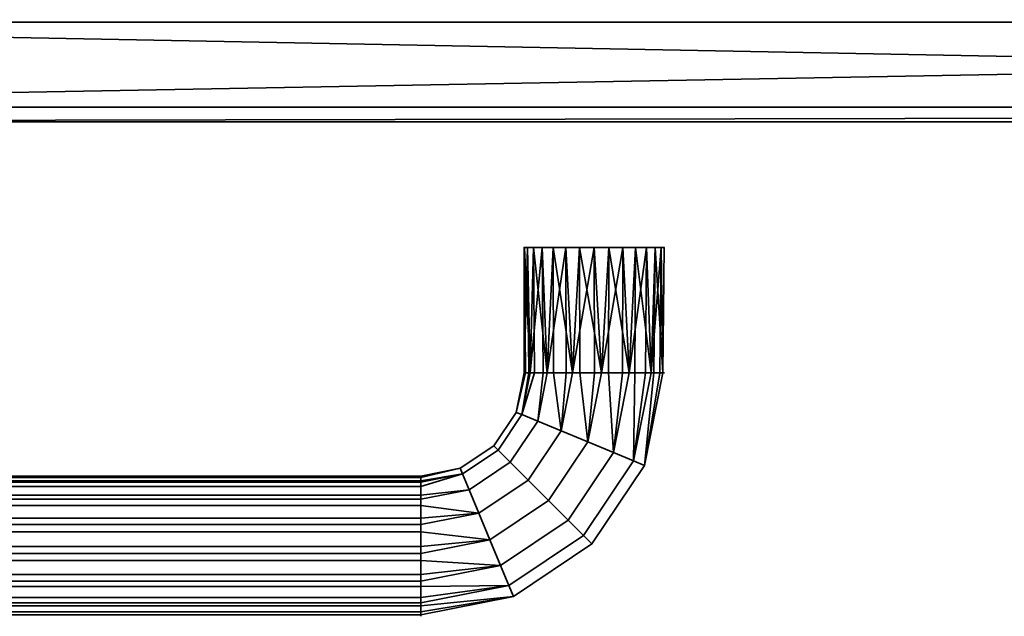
# Model space of a CAD drawing. Header units: millimetres. Extents: x -503 to 6703, y -110 to 249.
# Tile 126 of 256: x -212 to -78, y -110 to -30. Entities that reach past the tile are written whole.
import ezdxf

# ---------------------------------------------------------------- set-up
doc = ezdxf.new("R2010")
doc.units = ezdxf.units.MM
doc.layers.add('151', color=7, linetype='Continuous', true_color=0xffffff)

# ---------------------------------------------------------------- blocks, each defined once
blk = doc.blocks.new('UG_SURFACE_013')
at = {"layer": '151', "color": 35, "linetype": 'Continuous', "lineweight": 35}
for points in [[(309, -30, 2017), (309, -19.41, 2017), (-309, -19.41, 2017), (-309, -24.75, 2017)], [(-309, -24.75, 2017), (-309, -30, 2017), (309, -30, 2017)], [(-309, -30), (-309, -25), (309, -25), (309, -30)], [(-322, -30, 2030), (-322, -43.5, 2030), (322, -43.5, 2030), (322, -42.22, 2030)], [(322, -42.22, 2030), (322, -30, 2030), (-322, -30, 2030)], [(-322, -30, 2030), (322, -30, 2030), (309, -30, 2017), (-309, -30, 2017)], [(-309, -30), (309, -30), (-322, -41.5)], [(309, -30), (322, -30), (322, -41.5), (-322, -41.5)], [(-322, -43.5, 2), (-322, -41.5), (322, -41.5), (322, -42.22, 0.72)], [(322, -42.22, 0.72), (322, -43.5, 2), (-322, -43.5, 2)], [(-322, -43.5, 2), (322, -43.5, 2), (322, -43.5, 143.82)], [(-254, -43.5, 1131), (-243.02, -43.5, 1128.67), (322, -43.5, 2030), (-322, -43.5, 2030)], [(322, -43.5, 143.82), (-238.13, -43.5, 1002.16), (-248.39, -43.5, 997.59), (-322, -43.5, 2)], [(-243.02, -43.5, 1128.67), (-233.94, -43.5, 1122.07), (322, -43.5, 1636.75), (322, -43.5, 1761.75)], [(322, -43.5, 1761.75), (322, -43.5, 2030), (-243.02, -43.5, 1128.67)], [(-238.13, -43.5, 1002.16), (322, -43.5, 143.82), (322, -43.5, 326.75)], [(322, -43.5, 326.75), (322, -43.5, 919.25), (-230.62, -43.5, 1010.5), (-238.13, -43.5, 1002.16)], [(322, -43.5, 1511.75), (-233.94, -43.5, 1042.07), (-228.32, -43.5, 1032.34)], [(322, -43.5, 1511.75), (322, -43.5, 1636.75), (-233.94, -43.5, 1122.07), (-228.32, -43.5, 1112.34)], [(-227.15, -43.5, 1101.18), (-230.62, -43.5, 1090.5), (-233.94, -43.5, 1042.07), (322, -43.5, 1511.75)], [(-227.15, -43.5, 1021.18), (-230.62, -43.5, 1010.5), (322, -43.5, 919.25)], [(322, -43.5, 919.25), (322, -43.5, 1511.75), (-228.32, -43.5, 1032.34), (-227, -43.5, 1024)], [(322, -43.5, 1511.75), (-228.32, -43.5, 1112.34), (-227, -43.5, 1104)], [(-227, -43.5, 1024), (-227.15, -43.5, 1021.18), (322, -43.5, 919.25)], [(-227, -43.5, 1104), (-227.15, -43.5, 1101.18), (322, -43.5, 1511.75)], [(-143.04, -60.5, 1106.94), (-143.5, -60.5, 1104), (-143.5, -77.5, 1104)], [(-143.45, -60.5, 1103.01), (-143.3, -77.5, 1103.04), (-143.5, -77.5, 1104)], [(-143.5, -77.5, 1104), (-143.5, -60.5, 1104), (-143.45, -60.5, 1103.01)], [(-143.5, -77.5, 1104), (-142.88, -77.5, 1106.9), (-143.04, -60.5, 1106.94)], [(-143.45, -60.5, 1103.01), (-143.5, -60.5, 1104), (-143.04, -60.5, 1106.94), (-134, -60.5, 1104)], [(-143.45, -60.5, 1103.01), (-142.23, -60.5, 1099.25), (-142.68, -77.5, 1100.14)], [(-142.68, -77.5, 1100.14), (-143.3, -77.5, 1103.04), (-143.45, -60.5, 1103.01)], [(-139.58, -60.5, 1096.31), (-142.23, -60.5, 1099.25), (-143.45, -60.5, 1103.01), (-134, -60.5, 1104)], [(-141.06, -60.5, 1110.36), (-143.04, -60.5, 1106.94), (-142.68, -77.5, 1107.86)], [(-143.04, -60.5, 1106.94), (-142.88, -77.5, 1106.9), (-142.68, -77.5, 1107.86)], [(-134, -60.5, 1104), (-143.04, -60.5, 1106.94), (-141.06, -60.5, 1110.36), (-137.86, -60.5, 1112.68)], [(-142.23, -60.5, 1099.25), (-142.1, -77.5, 1099.34), (-142.68, -77.5, 1100.14)], [(-142.68, -77.5, 1107.86), (-140.93, -77.5, 1110.27), (-141.06, -60.5, 1110.36)], [(-142.23, -60.5, 1099.25), (-139.58, -60.5, 1096.31), (-140.36, -77.5, 1096.94)], [(-140.36, -77.5, 1096.94), (-142.1, -77.5, 1099.34), (-142.23, -60.5, 1099.25)], [(-137.86, -60.5, 1112.68), (-141.06, -60.5, 1110.36), (-140.36, -77.5, 1111.06)], [(-141.06, -60.5, 1110.36), (-140.93, -77.5, 1110.27), (-140.36, -77.5, 1111.06)], [(-139.58, -60.5, 1096.31), (-139.51, -77.5, 1096.45), (-140.36, -77.5, 1096.94)], [(-140.36, -77.5, 1111.06), (-137.79, -77.5, 1112.54), (-137.86, -60.5, 1112.68)], [(-139.58, -60.5, 1096.31), (-135.98, -60.5, 1094.71), (-136.94, -77.5, 1094.96)], [(-136.94, -77.5, 1094.96), (-139.51, -77.5, 1096.45), (-139.58, -60.5, 1096.31)], [(-132.02, -60.5, 1094.71), (-135.98, -60.5, 1094.71), (-139.58, -60.5, 1096.31), (-134, -60.5, 1104)], [(-134, -60.5, 1113.5), (-137.86, -60.5, 1112.68), (-136.94, -77.5, 1113.04)], [(-137.86, -60.5, 1112.68), (-137.79, -77.5, 1112.54), (-136.94, -77.5, 1113.04)], [(-137.86, -60.5, 1112.68), (-134, -60.5, 1113.5), (-130.14, -60.5, 1112.68), (-134, -60.5, 1104)], [(-135.98, -60.5, 1094.71), (-135.96, -77.5, 1094.86), (-136.94, -77.5, 1094.96)], [(-136.94, -77.5, 1113.04), (-133.98, -77.5, 1113.35), (-134, -60.5, 1113.5)], [(-135.98, -60.5, 1094.71), (-132.02, -60.5, 1094.71), (-133.01, -77.5, 1094.55)], [(-133.01, -77.5, 1094.55), (-135.96, -77.5, 1094.86), (-135.98, -60.5, 1094.71)], [(-130.14, -60.5, 1112.68), (-134, -60.5, 1113.5), (-133.01, -77.5, 1113.45)], [(-134, -60.5, 1113.5), (-133.98, -77.5, 1113.35), (-133.01, -77.5, 1113.45)], [(-130.14, -60.5, 1112.68), (-126.94, -60.5, 1110.36), (-124.96, -60.5, 1106.94), (-134, -60.5, 1104)], [(-124.96, -60.5, 1106.94), (-124.55, -60.5, 1103.01), (-125.77, -60.5, 1099.25), (-134, -60.5, 1104)], [(-125.77, -60.5, 1099.25), (-128.42, -60.5, 1096.31), (-132.02, -60.5, 1094.71), (-134, -60.5, 1104)], [(-132.02, -60.5, 1094.71), (-132.07, -77.5, 1094.86), (-133.01, -77.5, 1094.55)], [(-133.01, -77.5, 1113.45), (-130.18, -77.5, 1112.53), (-130.14, -60.5, 1112.68)], [(-129.25, -77.5, 1095.77), (-132.07, -77.5, 1094.86), (-132.02, -60.5, 1094.71)], [(-132.02, -60.5, 1094.71), (-128.42, -60.5, 1096.31), (-129.25, -77.5, 1095.77)], [(-130.14, -60.5, 1112.68), (-130.18, -77.5, 1112.53), (-129.25, -77.5, 1112.23)], [(-126.94, -60.5, 1110.36), (-130.14, -60.5, 1112.68), (-129.25, -77.5, 1112.23)], [(-128.42, -60.5, 1096.31), (-128.52, -77.5, 1096.43), (-129.25, -77.5, 1095.77)], [(-129.25, -77.5, 1112.23), (-127.04, -77.5, 1110.24), (-126.94, -60.5, 1110.36)], [(-126.31, -77.5, 1098.42), (-128.52, -77.5, 1096.43), (-128.42, -60.5, 1096.31)], [(-128.42, -60.5, 1096.31), (-125.77, -60.5, 1099.25), (-126.31, -77.5, 1098.42)], [(-126.94, -60.5, 1110.36), (-127.04, -77.5, 1110.24), (-126.31, -77.5, 1109.58)], [(-124.96, -60.5, 1106.94), (-126.94, -60.5, 1110.36), (-126.31, -77.5, 1109.58)], [(-125.77, -60.5, 1099.25), (-125.91, -77.5, 1099.31), (-126.31, -77.5, 1098.42)], [(-126.31, -77.5, 1109.58), (-125.11, -77.5, 1106.87), (-124.96, -60.5, 1106.94)], [(-124.71, -77.5, 1102.02), (-125.91, -77.5, 1099.31), (-125.77, -60.5, 1099.25)], [(-125.77, -60.5, 1099.25), (-124.55, -60.5, 1103.01), (-124.71, -77.5, 1102.02)], [(-124.96, -60.5, 1106.94), (-125.11, -77.5, 1106.87), (-124.71, -77.5, 1105.98)], [(-124.55, -60.5, 1103.01), (-124.96, -60.5, 1106.94), (-124.71, -77.5, 1105.98)], [(-124.55, -60.5, 1103.01), (-124.71, -77.5, 1103.01), (-124.71, -77.5, 1102.02)], [(-124.71, -77.5, 1105.98), (-124.71, -77.5, 1103.01), (-124.55, -60.5, 1103.01)], [(-144.57, -82.86, 1104), (-143.5, -77.5, 1104), (-143.3, -77.5, 1103.04)], [(-142.88, -77.5, 1106.9), (-143.5, -77.5, 1104), (-144.57, -82.86, 1104), (-143.81, -83.17, 1107.86)], [(-143.3, -77.5, 1103.04), (-142.68, -77.5, 1100.14), (-143.81, -83.17, 1100.14), (-144.57, -82.86, 1104)], [(-143.81, -83.17, 1100.14), (-142.68, -77.5, 1100.14), (-142.1, -77.5, 1099.34)], [(-143.81, -83.17, 1107.86), (-142.68, -77.5, 1107.86), (-142.88, -77.5, 1106.9)], [(-140.93, -77.5, 1110.27), (-142.68, -77.5, 1107.86), (-143.81, -83.17, 1107.86), (-141.66, -84.06, 1111.06)], [(-142.1, -77.5, 1099.34), (-140.36, -77.5, 1096.94), (-141.66, -84.06, 1096.94), (-143.81, -83.17, 1100.14)], [(-138.5, -85.37, 1094.96), (-141.66, -84.06, 1096.94), (-140.36, -77.5, 1096.94), (-139.51, -77.5, 1096.45)], [(-141.66, -84.06, 1111.06), (-140.36, -77.5, 1111.06), (-140.93, -77.5, 1110.27)], [(-137.79, -77.5, 1112.54), (-140.36, -77.5, 1111.06), (-141.66, -84.06, 1111.06), (-138.5, -85.37, 1113.04)], [(-139.51, -77.5, 1096.45), (-136.94, -77.5, 1094.96), (-138.5, -85.37, 1094.96)], [(-134.87, -86.87, 1094.55), (-138.5, -85.37, 1094.96), (-136.94, -77.5, 1094.96), (-135.96, -77.5, 1094.86)], [(-138.5, -85.37, 1113.04), (-136.94, -77.5, 1113.04), (-137.79, -77.5, 1112.54)], [(-133.98, -77.5, 1113.35), (-136.94, -77.5, 1113.04), (-138.5, -85.37, 1113.04), (-134.87, -86.87, 1113.45)], [(-135.96, -77.5, 1094.86), (-133.01, -77.5, 1094.55), (-134.87, -86.87, 1094.55)], [(-131.4, -88.31, 1095.77), (-134.87, -86.87, 1094.55), (-133.01, -77.5, 1094.55), (-132.07, -77.5, 1094.86)], [(-134.87, -86.87, 1113.45), (-133.01, -77.5, 1113.45), (-133.98, -77.5, 1113.35)], [(-130.18, -77.5, 1112.53), (-133.01, -77.5, 1113.45), (-134.87, -86.87, 1113.45), (-131.4, -88.31, 1112.23)], [(-132.07, -77.5, 1094.86), (-129.25, -77.5, 1095.77), (-131.4, -88.31, 1095.77)], [(-128.69, -89.43, 1098.42), (-131.4, -88.31, 1095.77), (-129.25, -77.5, 1095.77), (-128.52, -77.5, 1096.43)], [(-131.4, -88.31, 1112.23), (-129.25, -77.5, 1112.23), (-130.18, -77.5, 1112.53)], [(-127.04, -77.5, 1110.24), (-129.25, -77.5, 1112.23), (-131.4, -88.31, 1112.23), (-128.69, -89.43, 1109.58)], [(-127.2, -90.05, 1102.02), (-128.69, -89.43, 1098.42), (-126.31, -77.5, 1098.42), (-125.91, -77.5, 1099.31)], [(-128.69, -89.43, 1109.58), (-126.31, -77.5, 1109.58), (-127.04, -77.5, 1110.24)], [(-125.11, -77.5, 1106.87), (-126.31, -77.5, 1109.58), (-128.69, -89.43, 1109.58), (-127.2, -90.05, 1105.98)], [(-128.52, -77.5, 1096.43), (-126.31, -77.5, 1098.42), (-128.69, -89.43, 1098.42)], [(-127.2, -90.05, 1102.02), (-124.71, -77.5, 1102.02), (-124.71, -77.5, 1103.01)], [(-127.2, -90.05, 1105.98), (-124.71, -77.5, 1105.98), (-125.11, -77.5, 1106.87)], [(-124.71, -77.5, 1103.01), (-124.71, -77.5, 1105.98), (-127.2, -90.05, 1105.98), (-127.2, -90.05, 1102.02)], [(-125.91, -77.5, 1099.31), (-124.71, -77.5, 1102.02), (-127.2, -90.05, 1102.02)], [(-144.57, -82.86, 1104), (-147.6, -87.4, 1104), (-147.02, -87.98, 1107.86), (-143.81, -83.17, 1107.86)], [(-143.81, -83.17, 1100.14), (-147.02, -87.98, 1100.14), (-147.6, -87.4, 1104), (-144.57, -82.86, 1104)], [(-143.81, -83.17, 1107.86), (-147.02, -87.98, 1107.86), (-145.38, -89.62, 1111.06), (-141.66, -84.06, 1111.06)], [(-141.66, -84.06, 1096.94), (-145.38, -89.62, 1096.94), (-147.02, -87.98, 1100.14), (-143.81, -83.17, 1100.14)], [(-141.66, -84.06, 1111.06), (-145.38, -89.62, 1111.06), (-142.96, -92.04, 1113.04), (-138.5, -85.37, 1113.04)], [(-138.5, -85.37, 1094.96), (-142.96, -92.04, 1094.96), (-145.38, -89.62, 1096.94), (-141.66, -84.06, 1096.94)], [(-138.5, -85.37, 1113.04), (-142.96, -92.04, 1113.04), (-140.18, -94.82, 1113.45), (-134.87, -86.87, 1113.45)], [(-134.87, -86.87, 1094.55), (-140.18, -94.82, 1094.55), (-142.96, -92.04, 1094.96), (-138.5, -85.37, 1094.96)], [(-147.6, -87.4, 1104), (-152.14, -90.43, 1104), (-151.83, -91.19, 1107.86), (-147.02, -87.98, 1107.86)], [(-147.02, -87.98, 1100.14), (-151.83, -91.19, 1100.14), (-152.14, -90.43, 1104), (-147.6, -87.4, 1104)], [(-147.02, -87.98, 1107.86), (-151.83, -91.19, 1107.86), (-150.94, -93.34, 1111.06), (-145.38, -89.62, 1111.06)], [(-145.38, -89.62, 1096.94), (-150.94, -93.34, 1096.94), (-151.83, -91.19, 1100.14), (-147.02, -87.98, 1100.14)], [(-134.87, -86.87, 1113.45), (-140.18, -94.82, 1113.45), (-137.52, -97.48, 1112.23), (-131.4, -88.31, 1112.23)], [(-131.4, -88.31, 1095.77), (-137.52, -97.48, 1095.77), (-140.18, -94.82, 1094.55), (-134.87, -86.87, 1094.55)], [(-131.4, -88.31, 1112.23), (-137.52, -97.48, 1112.23), (-135.45, -99.55, 1109.58), (-128.69, -89.43, 1109.58)], [(-128.69, -89.43, 1098.42), (-135.45, -99.55, 1098.42), (-137.52, -97.48, 1095.77), (-131.4, -88.31, 1095.77)], [(-152.14, -90.43, 1104), (-157.5, -91.5, 1104), (-157.5, -91.7, 1104.96)], [(-157.5, -91.7, 1104.96), (-157.5, -92.32, 1107.86), (-151.83, -91.19, 1107.86), (-152.14, -90.43, 1104)], [(-157.5, -92.12, 1101.1), (-157.5, -91.5, 1104), (-152.14, -90.43, 1104), (-151.83, -91.19, 1100.14)], [(-145.38, -89.62, 1111.06), (-150.94, -93.34, 1111.06), (-149.63, -96.5, 1113.04), (-142.96, -92.04, 1113.04)], [(-142.96, -92.04, 1094.96), (-149.63, -96.5, 1094.96), (-150.94, -93.34, 1096.94), (-145.38, -89.62, 1096.94)], [(-128.69, -89.43, 1109.58), (-135.45, -99.55, 1109.58), (-134.31, -100.69, 1105.98), (-127.2, -90.05, 1105.98)], [(-127.2, -90.05, 1102.02), (-134.31, -100.69, 1102.02), (-135.45, -99.55, 1098.42), (-128.69, -89.43, 1098.42)], [(-127.2, -90.05, 1105.98), (-134.31, -100.69, 1105.98), (-134.31, -100.69, 1102.02), (-127.2, -90.05, 1102.02)], [(-157.5, -91.5, 1104), (-157.5, -92.12, 1101.1), (-230.5, -92.12, 1101.1), (-230.5, -91.5, 1104)], [(-230.5, -91.5, 1104), (-230.5, -91.7, 1104.96), (-157.5, -91.7, 1104.96), (-157.5, -91.5, 1104)], [(-157.5, -92.32, 1107.86), (-157.5, -91.7, 1104.96), (-230.5, -91.7, 1104.96), (-230.5, -92.32, 1107.86)], [(-151.83, -91.19, 1100.14), (-157.5, -92.32, 1100.14), (-157.5, -92.12, 1101.1)], [(-151.83, -91.19, 1107.86), (-157.5, -92.32, 1107.86), (-157.5, -92.9, 1108.66)], [(-157.5, -92.9, 1108.66), (-157.5, -94.64, 1111.06), (-150.94, -93.34, 1111.06), (-151.83, -91.19, 1107.86)], [(-157.5, -94.07, 1097.73), (-157.5, -92.32, 1100.14), (-151.83, -91.19, 1100.14), (-150.94, -93.34, 1096.94)], [(-230.5, -92.32, 1100.14), (-230.5, -92.12, 1101.1), (-157.5, -92.12, 1101.1), (-157.5, -92.32, 1100.14)], [(-157.5, -92.32, 1100.14), (-157.5, -94.07, 1097.73), (-230.5, -94.07, 1097.73), (-230.5, -92.32, 1100.14)], [(-230.5, -92.32, 1107.86), (-230.5, -92.9, 1108.66), (-157.5, -92.9, 1108.66), (-157.5, -92.32, 1107.86)], [(-157.5, -94.64, 1111.06), (-157.5, -92.9, 1108.66), (-230.5, -92.9, 1108.66), (-230.5, -94.64, 1111.06)], [(-150.94, -93.34, 1096.94), (-157.5, -94.64, 1096.94), (-157.5, -94.07, 1097.73)], [(-149.63, -96.5, 1113.04), (-150.94, -93.34, 1111.06), (-157.5, -94.64, 1111.06), (-157.5, -95.49, 1111.55)], [(-157.5, -97.21, 1095.46), (-157.5, -94.64, 1096.94), (-150.94, -93.34, 1096.94), (-149.63, -96.5, 1094.96)], [(-142.96, -92.04, 1113.04), (-149.63, -96.5, 1113.04), (-148.13, -100.13, 1113.45), (-140.18, -94.82, 1113.45)], [(-140.18, -94.82, 1094.55), (-148.13, -100.13, 1094.55), (-149.63, -96.5, 1094.96), (-142.96, -92.04, 1094.96)], [(-230.5, -94.64, 1096.94), (-230.5, -94.07, 1097.73), (-157.5, -94.07, 1097.73), (-157.5, -94.64, 1096.94)], [(-157.5, -94.64, 1096.94), (-157.5, -97.21, 1095.46), (-230.5, -97.21, 1095.46), (-230.5, -94.64, 1096.94)], [(-230.5, -94.64, 1111.06), (-230.5, -95.49, 1111.55), (-157.5, -95.49, 1111.55), (-157.5, -94.64, 1111.06)], [(-157.5, -98.06, 1113.04), (-157.5, -95.49, 1111.55), (-230.5, -95.49, 1111.55), (-230.5, -98.06, 1113.04)], [(-157.5, -95.49, 1111.55), (-157.5, -98.06, 1113.04), (-149.63, -96.5, 1113.04)], [(-140.18, -94.82, 1113.45), (-148.13, -100.13, 1113.45), (-146.69, -103.6, 1112.23), (-137.52, -97.48, 1112.23)], [(-137.52, -97.48, 1095.77), (-146.69, -103.6, 1095.77), (-148.13, -100.13, 1094.55), (-140.18, -94.82, 1094.55)], [(-230.5, -98.06, 1094.96), (-230.5, -97.21, 1095.46), (-157.5, -97.21, 1095.46), (-157.5, -98.06, 1094.96)], [(-149.63, -96.5, 1094.96), (-157.5, -98.06, 1094.96), (-157.5, -97.21, 1095.46)], [(-148.13, -100.13, 1113.45), (-149.63, -96.5, 1113.04), (-157.5, -98.06, 1113.04), (-157.5, -99.04, 1113.14)], [(-157.5, -101.02, 1094.65), (-157.5, -98.06, 1094.96), (-149.63, -96.5, 1094.96), (-148.13, -100.13, 1094.55)], [(-157.5, -98.06, 1094.96), (-157.5, -101.02, 1094.65), (-230.5, -101.02, 1094.65), (-230.5, -98.06, 1094.96)], [(-230.5, -98.06, 1113.04), (-230.5, -99.04, 1113.14), (-157.5, -99.04, 1113.14), (-157.5, -98.06, 1113.04)], [(-137.52, -97.48, 1112.23), (-146.69, -103.6, 1112.23), (-145.57, -106.31, 1109.58), (-135.45, -99.55, 1109.58)], [(-135.45, -99.55, 1098.42), (-145.57, -106.31, 1098.42), (-146.69, -103.6, 1095.77), (-137.52, -97.48, 1095.77)], [(-157.5, -101.99, 1113.45), (-157.5, -99.04, 1113.14), (-230.5, -99.04, 1113.14), (-230.5, -101.99, 1113.45)], [(-157.5, -99.04, 1113.14), (-157.5, -101.99, 1113.45), (-148.13, -100.13, 1113.45)], [(-135.45, -99.55, 1109.58), (-145.57, -106.31, 1109.58), (-144.95, -107.8, 1105.98), (-134.31, -100.69, 1105.98)], [(-134.31, -100.69, 1102.02), (-144.95, -107.8, 1102.02), (-145.57, -106.31, 1098.42), (-135.45, -99.55, 1098.42)], [(-230.5, -101.99, 1094.55), (-230.5, -101.02, 1094.65), (-157.5, -101.02, 1094.65), (-157.5, -101.99, 1094.55)], [(-148.13, -100.13, 1094.55), (-157.5, -101.99, 1094.55), (-157.5, -101.02, 1094.65)], [(-146.69, -103.6, 1112.23), (-148.13, -100.13, 1113.45), (-157.5, -101.99, 1113.45), (-157.5, -102.93, 1113.14)], [(-157.5, -104.82, 1095.47), (-157.5, -101.99, 1094.55), (-148.13, -100.13, 1094.55), (-146.69, -103.6, 1095.77)], [(-134.31, -100.69, 1105.98), (-144.95, -107.8, 1105.98), (-144.95, -107.8, 1102.02), (-134.31, -100.69, 1102.02)], [(-230.5, -101.99, 1113.45), (-230.5, -102.93, 1113.14), (-157.5, -102.93, 1113.14), (-157.5, -101.99, 1113.45)], [(-157.5, -101.99, 1094.55), (-157.5, -104.82, 1095.47), (-230.5, -104.82, 1095.47), (-230.5, -101.99, 1094.55)], [(-157.5, -105.75, 1112.23), (-157.5, -102.93, 1113.14), (-230.5, -102.93, 1113.14), (-230.5, -105.75, 1112.23)], [(-157.5, -102.93, 1113.14), (-157.5, -105.75, 1112.23), (-146.69, -103.6, 1112.23)], [(-146.69, -103.6, 1095.77), (-157.5, -105.75, 1095.77), (-157.5, -104.82, 1095.47)], [(-145.57, -106.31, 1109.58), (-146.69, -103.6, 1112.23), (-157.5, -105.75, 1112.23), (-157.5, -106.48, 1111.57)], [(-157.5, -107.96, 1097.76), (-157.5, -105.75, 1095.77), (-146.69, -103.6, 1095.77), (-145.57, -106.31, 1098.42)], [(-230.5, -105.75, 1095.77), (-230.5, -104.82, 1095.47), (-157.5, -104.82, 1095.47), (-157.5, -105.75, 1095.77)], [(-230.5, -105.75, 1112.23), (-230.5, -106.48, 1111.57), (-157.5, -106.48, 1111.57), (-157.5, -105.75, 1112.23)], [(-157.5, -105.75, 1095.77), (-157.5, -107.96, 1097.76), (-230.5, -107.96, 1097.76), (-230.5, -105.75, 1095.77)], [(-157.5, -108.69, 1109.58), (-157.5, -106.48, 1111.57), (-230.5, -106.48, 1111.57), (-230.5, -108.69, 1109.58)], [(-145.57, -106.31, 1098.42), (-157.5, -108.69, 1098.42), (-157.5, -107.96, 1097.76)], [(-144.95, -107.8, 1105.98), (-145.57, -106.31, 1109.58), (-157.5, -108.69, 1109.58), (-157.5, -109.09, 1108.69)], [(-157.5, -106.48, 1111.57), (-157.5, -108.69, 1109.58), (-145.57, -106.31, 1109.58)], [(-157.5, -109.89, 1101.13), (-157.5, -108.69, 1098.42), (-145.57, -106.31, 1098.42), (-144.95, -107.8, 1102.02)], [(-230.5, -108.69, 1098.42), (-230.5, -107.96, 1097.76), (-157.5, -107.96, 1097.76), (-157.5, -108.69, 1098.42)], [(-144.95, -107.8, 1102.02), (-157.5, -110.29, 1102.02), (-157.5, -109.89, 1101.13)], [(-144.95, -107.8, 1105.98), (-157.5, -110.29, 1105.98), (-157.5, -110.29, 1104.99)], [(-157.5, -109.09, 1108.69), (-157.5, -110.29, 1105.98), (-144.95, -107.8, 1105.98)], [(-157.5, -110.29, 1104.99), (-157.5, -110.29, 1102.02), (-144.95, -107.8, 1102.02), (-144.95, -107.8, 1105.98)], [(-157.5, -108.69, 1098.42), (-157.5, -109.89, 1101.13), (-230.5, -109.89, 1101.13), (-230.5, -108.69, 1098.42)], [(-230.5, -108.69, 1109.58), (-230.5, -109.09, 1108.69), (-157.5, -109.09, 1108.69), (-157.5, -108.69, 1109.58)], [(-157.5, -110.29, 1105.98), (-157.5, -109.09, 1108.69), (-230.5, -109.09, 1108.69), (-230.5, -110.29, 1105.98)], [(-230.5, -110.29, 1102.02), (-230.5, -109.89, 1101.13), (-157.5, -109.89, 1101.13), (-157.5, -110.29, 1102.02)], [(-157.5, -110.29, 1102.02), (-157.5, -110.29, 1104.99), (-230.5, -110.29, 1104.99), (-230.5, -110.29, 1102.02)], [(-230.5, -110.29, 1105.98), (-230.5, -110.29, 1104.99), (-157.5, -110.29, 1104.99), (-157.5, -110.29, 1105.98)]]:
    blk.add_3dface(points, dxfattribs=at)

msp = doc.modelspace()

# ---------------------------------------------------------------- linework, layer by layer
at = {"layer": '151', "color": 251, "linetype": 'Continuous', "lineweight": -3, "true_color": 0x636466}
for p, q in [((-322, -30, 2030), (322, -30, 2030)), ((-309, -30, 2017), (309, -30, 2017)), ((-322, -41.5), (322, -41.5)), ((322, -43.5, 2030), (-322, -43.5, 2030)), ((322, -43.5, 2), (-322, -43.5, 2))]:
    msp.add_line(p, q, dxfattribs=at)
at = {"layer": '151', "color": 251, "linetype": 'Continuous', "lineweight": -3, "true_color": 0x636466, "extrusion": (0, 1, 0)}
for centre in [(134, 1104, -60.5), (134, 1104, -77.5)]:
    msp.add_circle(centre, 9.5, dxfattribs=at)
at = {"layer": '151', "color": 251, "linetype": 'Continuous', "lineweight": -3, "true_color": 0x636466, "extrusion": (1, 0, 0)}
msp.add_circle((-101, 1104, -157.5), 9.5, dxfattribs=at)

# ---------------------------------------------------------------- block references
at = {"layer": '151', "color": 251, "linetype": 'Continuous', "lineweight": -3, "true_color": 0x636466}
msp.add_blockref('UG_SURFACE_013', (0, 0), dxfattribs=at)

doc.saveas('drawing.dxf')
